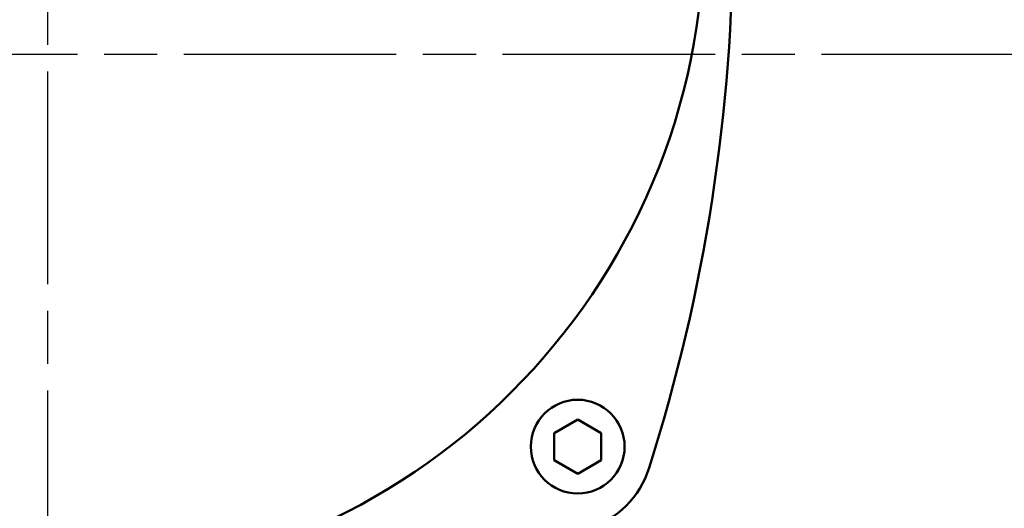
# Model space of a CAD drawing. Header units: millimetres. Extents: x 0 to 1680, y 0 to 1188.
# Tile 6 of 27: x 523 to 628, y 753 to 805. Entities that reach past the tile are written whole.
import ezdxf

# ---------------------------------------------------------------- set-up
doc = ezdxf.new("R2010")
doc.units = ezdxf.units.MM
doc.header["$LTSCALE"] = 4
doc.linetypes.add('CHAIN', pattern=[0.7087, 0.4724, -0.0591, 0.1181, -0.0591])
doc.layers.add('Видимый контур (ГОСТ)', color=7, linetype='Continuous', lineweight=50)
doc.layers.add('Осевая линия (ГОСТ)', color=7, linetype='Continuous', lineweight=25)

msp = doc.modelspace()

# ---------------------------------------------------------------- linework, layer by layer
at = {"layer": 'Видимый контур (ГОСТ)'}
for p, q in [((580.112, 761.365), (582.612, 762.809)), ((582.612, 762.809), (585.112, 761.365)), ((580.112, 758.479), (580.112, 761.365)), ((585.112, 761.365), (585.112, 758.479)), ((582.612, 757.035), (580.112, 758.479)), ((585.112, 758.479), (582.612, 757.035))]:
    msp.add_line(p, q, dxfattribs=at)
for centre, radius in [((526.103, 815.285), 70), ((582.612, 759.922), 5)]:
    msp.add_circle(centre, radius, dxfattribs=at)
for centre, radius, start, end in [((409.177, 815.285), 190, 342.34384, 17.65616), ((580.698, 760.69), 10, 287.65616, 342.34384)]:
    msp.add_arc(centre, radius, start, end, dxfattribs=at)
at = {"layer": 'Осевая линия (ГОСТ)', "linetype": 'CHAIN', "ltscale": 11.993792}
for p, q in [((526.103, 607.235), (526.103, 959.735)), ((370.603, 801.735), (856.103, 801.735))]:
    msp.add_line(p, q, dxfattribs=at)

doc.saveas('drawing.dxf')
